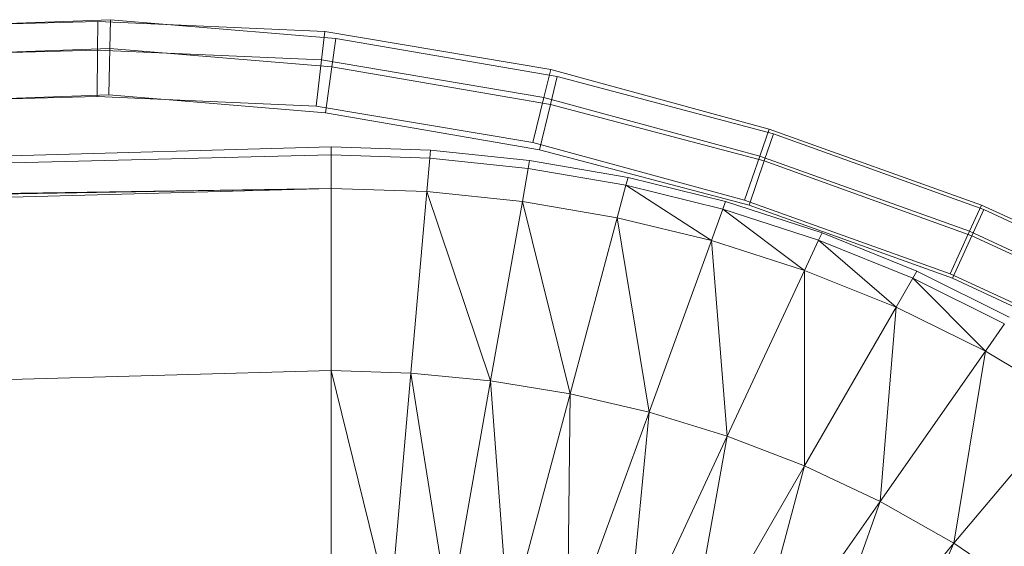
# Model space of a CAD drawing. Header units: metres. Extents: x 397.7 to 427.5, y 12.7 to 28.4.
# Tile 59 of 129: x 408.0177 to 408.163, y 26.4203 to 26.498. Entities that reach past the tile are written whole.
import ezdxf

# ---------------------------------------------------------------- set-up
doc = ezdxf.new("R2010")
doc.units = ezdxf.units.M
doc.layers.add('A-DETL-____-MBND', color=7, linetype='Continuous', lineweight=18)

# ---------------------------------------------------------------- blocks, each defined once
blk = doc.blocks.new('Family - Inodor P4-153813-07_PCI_P4')
at = {"layer": 'A-DETL-____-MBND', "color": 253, "true_color": 0xaaaaaa}
for p, q in [((0.47654, 0.38648), (0.31954, 0.38234)), ((0.47654, 0.38648), (0.31954, 0.38234)), ((0.41325, 0.38426), (0.47842, 0.38674)), ((0.41325, 0.38426), (0.47842, 0.38674)), ((0.4765, 0.38225), (0.47654, 0.38648)), ((0.47654, 0.38648), (0.4765, 0.38225)), ((0.51003, 0.38501), (0.47654, 0.38648)), ((0.51003, 0.38501), (0.47654, 0.38648)), ((0.47831, 0.38251), (0.47842, 0.38674)), ((0.47842, 0.38674), (0.47831, 0.38251)), ((0.47842, 0.38674), (0.51167, 0.38396)), ((0.47842, 0.38674), (0.51167, 0.38396)), ((0.50954, 0.3808), (0.51003, 0.38501)), ((0.51003, 0.38501), (0.50954, 0.3808)), ((0.54336, 0.3794), (0.51003, 0.38501)), ((0.54336, 0.3794), (0.51003, 0.38501)), ((0.51107, 0.37977), (0.51167, 0.38396)), ((0.51167, 0.38396), (0.51107, 0.37977)), ((0.51167, 0.38396), (0.5443, 0.37834)), ((0.51167, 0.38396), (0.5443, 0.37834)), ((0.4765, 0.38225), (0.31971, 0.37812)), ((0.4765, 0.38225), (0.31971, 0.37812)), ((0.41343, 0.38004), (0.47831, 0.38251)), ((0.41343, 0.38004), (0.47831, 0.38251)), ((0.47644, 0.37541), (0.4765, 0.38225)), ((0.4765, 0.38225), (0.47644, 0.37541)), ((0.50954, 0.3808), (0.4765, 0.38225)), ((0.50954, 0.3808), (0.4765, 0.38225)), ((0.47814, 0.37566), (0.47831, 0.38251)), ((0.47831, 0.38251), (0.47814, 0.37566)), ((0.47831, 0.38251), (0.51107, 0.37977)), ((0.47831, 0.38251), (0.51107, 0.37977)), ((0.50874, 0.37399), (0.50954, 0.3808)), ((0.50954, 0.3808), (0.50874, 0.37399)), ((0.54235, 0.37527), (0.50954, 0.3808)), ((0.54235, 0.37527), (0.50954, 0.3808)), ((0.51011, 0.37298), (0.51107, 0.37977)), ((0.51107, 0.37977), (0.51011, 0.37298)), ((0.51107, 0.37977), (0.5433, 0.37421)), ((0.51107, 0.37977), (0.5433, 0.37421)), ((0.54235, 0.37527), (0.54336, 0.3794)), ((0.54336, 0.3794), (0.54235, 0.37527)), ((0.57561, 0.3706), (0.54336, 0.3794)), ((0.57561, 0.3706), (0.54336, 0.3794)), ((0.5433, 0.37421), (0.5443, 0.37834)), ((0.5443, 0.37834), (0.5433, 0.37421)), ((0.5443, 0.37834), (0.57625, 0.3699)), ((0.5443, 0.37834), (0.57625, 0.3699)), ((0.47644, 0.37541), (0.31998, 0.37128)), ((0.47644, 0.37541), (0.31998, 0.37128)), ((0.47814, 0.37566), (0.41372, 0.3732)), ((0.47814, 0.37566), (0.41372, 0.3732)), ((0.47814, 0.37566), (0.41372, 0.3732)), ((0.41372, 0.3732), (0.47814, 0.37566)), ((0.50874, 0.37399), (0.47644, 0.37541)), ((0.50874, 0.37399), (0.47644, 0.37541)), ((0.51011, 0.37298), (0.47814, 0.37566)), ((0.51011, 0.37298), (0.47814, 0.37566)), ((0.51011, 0.37298), (0.47814, 0.37566)), ((0.47814, 0.37566), (0.51011, 0.37298)), ((0.54073, 0.3686), (0.54235, 0.37527)), ((0.54235, 0.37527), (0.54073, 0.3686)), ((0.57421, 0.36659), (0.54235, 0.37527)), ((0.57421, 0.36659), (0.54235, 0.37527)), ((0.54073, 0.3686), (0.50874, 0.37399)), ((0.54073, 0.3686), (0.50874, 0.37399)), ((0.54169, 0.36754), (0.5433, 0.37421)), ((0.5433, 0.37421), (0.54169, 0.36754)), ((0.5433, 0.37421), (0.57486, 0.36588)), ((0.5433, 0.37421), (0.57486, 0.36588)), ((0.54169, 0.36754), (0.51011, 0.37298)), ((0.54169, 0.36754), (0.51011, 0.37298)), ((0.54169, 0.36754), (0.51011, 0.37298)), ((0.51011, 0.37298), (0.54169, 0.36754)), ((0.57421, 0.36659), (0.57561, 0.3706)), ((0.57561, 0.3706), (0.57421, 0.36659)), ((0.60692, 0.35938), (0.57561, 0.3706)), ((0.60692, 0.35938), (0.57561, 0.3706)), ((0.57486, 0.36588), (0.57625, 0.3699)), ((0.57625, 0.3699), (0.57486, 0.36588)), ((0.57625, 0.3699), (0.60725, 0.35872)), ((0.57625, 0.3699), (0.60725, 0.35872)), ((0.00127, 0.35389), (0.51095, 0.36797)), ((0.51095, 0.36797), (0.52561, 0.36747)), ((0.51095, 0.36678), (0.51095, 0.36797)), ((0.57194, 0.36009), (0.54073, 0.3686)), ((0.57194, 0.36009), (0.54073, 0.3686)), ((0.51095, 0.36678), (0.00127, 0.35389)), ((0.52551, 0.36629), (0.51095, 0.36678)), ((0.51095, 0.36184), (0.51095, 0.36678)), ((0.52551, 0.36629), (0.52508, 0.36136)), ((0.52561, 0.36747), (0.52551, 0.36629)), ((0.54002, 0.36479), (0.52551, 0.36629)), ((0.52561, 0.36747), (0.54023, 0.36596)), ((0.57262, 0.35938), (0.54169, 0.36754)), ((0.57262, 0.35938), (0.54169, 0.36754)), ((0.57262, 0.35938), (0.54169, 0.36754)), ((0.54169, 0.36754), (0.57262, 0.35938)), ((0.57194, 0.36009), (0.57421, 0.36659)), ((0.57421, 0.36659), (0.57194, 0.36009)), ((0.60515, 0.3555), (0.57421, 0.36659)), ((0.60515, 0.3555), (0.57421, 0.36659)), ((0.54002, 0.36479), (0.53917, 0.35992)), ((0.54023, 0.36596), (0.54002, 0.36479)), ((0.55446, 0.36229), (0.54002, 0.36479)), ((0.54023, 0.36596), (0.55477, 0.36344)), ((0.57262, 0.35938), (0.57486, 0.36588)), ((0.57486, 0.36588), (0.57262, 0.35938)), ((0.57486, 0.36588), (0.60549, 0.35484)), ((0.57486, 0.36588), (0.60549, 0.35484)), ((0.55477, 0.36344), (0.55446, 0.36229)), ((0.55477, 0.36344), (0.56917, 0.35988)), ((0.51095, 0.36184), (0.00127, 0.35389)), ((0.51095, 0.36184), (0.00127, 0.35271)), ((0.51095, 0.36184), (0.00127, 0.34776)), ((0.52508, 0.36136), (0.51095, 0.36184)), ((0.51095, 0.36184), (0.51095, 0.33495)), ((0.55446, 0.36229), (0.55318, 0.35751)), ((0.56877, 0.35877), (0.55446, 0.36229)), ((0.56708, 0.35412), (0.55446, 0.36229)), ((0.52508, 0.36136), (0.52273, 0.33457)), ((0.53917, 0.35992), (0.52508, 0.36136)), ((0.53449, 0.33342), (0.52508, 0.36136)), ((0.53917, 0.35992), (0.53449, 0.33342)), ((0.55318, 0.35751), (0.53917, 0.35992)), ((0.54621, 0.3315), (0.53917, 0.35992)), ((0.56917, 0.35988), (0.56877, 0.35877)), ((0.56917, 0.35988), (0.5834, 0.35527)), ((0.6023, 0.34921), (0.57194, 0.36009)), ((0.6023, 0.34921), (0.57194, 0.36009)), ((0.60263, 0.34856), (0.57262, 0.35938)), ((0.60263, 0.34856), (0.57262, 0.35938)), ((0.60263, 0.34856), (0.57262, 0.35938)), ((0.57262, 0.35938), (0.60263, 0.34856)), ((0.60515, 0.3555), (0.60692, 0.35938)), ((0.60692, 0.35938), (0.60515, 0.3555)), ((0.63706, 0.34544), (0.60692, 0.35938)), ((0.63706, 0.34544), (0.60692, 0.35938)), ((0.55318, 0.35751), (0.54621, 0.3315)), ((0.56708, 0.35412), (0.55318, 0.35751)), ((0.55786, 0.32879), (0.55318, 0.35751)), ((0.56877, 0.35877), (0.56708, 0.35412)), ((0.58289, 0.3542), (0.56877, 0.35877)), ((0.5808, 0.34971), (0.56877, 0.35877)), ((0.60549, 0.35484), (0.60725, 0.35872)), ((0.60725, 0.35872), (0.60549, 0.35484)), ((0.60725, 0.35872), (0.63705, 0.34489)), ((0.60725, 0.35872), (0.63705, 0.34489)), ((0.5834, 0.35527), (0.58289, 0.3542)), ((0.5834, 0.35527), (0.59737, 0.3496)), ((0.6023, 0.34921), (0.60515, 0.3555)), ((0.60515, 0.3555), (0.6023, 0.34921)), ((0.60263, 0.34856), (0.60549, 0.35484)), ((0.60549, 0.35484), (0.60263, 0.34856)), ((0.63493, 0.34172), (0.60515, 0.3555)), ((0.63493, 0.34172), (0.60515, 0.3555)), ((0.60549, 0.35484), (0.63492, 0.34118)), ((0.60549, 0.35484), (0.63492, 0.34118)), ((0.56708, 0.35412), (0.55786, 0.32879)), ((0.5808, 0.34971), (0.56708, 0.35412)), ((0.5694, 0.32526), (0.56708, 0.35412)), ((0.58289, 0.3542), (0.5808, 0.34971)), ((0.59678, 0.34858), (0.58289, 0.3542)), ((0.58289, 0.3542), (0.59431, 0.34429)), ((0.5808, 0.34971), (0.5694, 0.32526)), ((0.58079, 0.32087), (0.5808, 0.34971)), ((0.59431, 0.34429), (0.5808, 0.34971)), ((0.59737, 0.3496), (0.59678, 0.34858)), ((0.59737, 0.3496), (0.61101, 0.34281)), ((0.63148, 0.33571), (0.6023, 0.34921)), ((0.63148, 0.33571), (0.6023, 0.34921)), ((0.59678, 0.34858), (0.59431, 0.34429)), ((0.61033, 0.34184), (0.59678, 0.34858)), ((0.59678, 0.34858), (0.60749, 0.33779)), ((0.63146, 0.33517), (0.60263, 0.34856)), ((0.63146, 0.33517), (0.60263, 0.34856)), ((0.63146, 0.33517), (0.60263, 0.34856)), ((0.60263, 0.34856), (0.63146, 0.33517)), ((0.59431, 0.34429), (0.58079, 0.32087)), ((0.59196, 0.31561), (0.59431, 0.34429)), ((0.60749, 0.33779), (0.59431, 0.34429)), ((0.61033, 0.34184), (0.60749, 0.33779)), ((0.60749, 0.33779), (0.59196, 0.31561)), ((0.60285, 0.30944), (0.60749, 0.33779)), ((0.62027, 0.3302), (0.60749, 0.33779)), ((0.51095, 0.33495), (0.00127, 0.32087)), ((0.52273, 0.33457), (0.51095, 0.33495)), ((0.51968, 0.29966), (0.51095, 0.33495)), ((0.51095, 0.33495), (0.51095, 0.29991)), ((0.52273, 0.33457), (0.51968, 0.29966)), ((0.53449, 0.33342), (0.52273, 0.33457)), ((0.5284, 0.29889), (0.52273, 0.33457)), ((0.53449, 0.33342), (0.5284, 0.29889)), ((0.54621, 0.3315), (0.53449, 0.33342)), ((0.53712, 0.29759), (0.53449, 0.33342)), ((0.54621, 0.3315), (0.53712, 0.29759)), ((0.54583, 0.29575), (0.54621, 0.3315)), ((0.55786, 0.32879), (0.54621, 0.3315)), ((0.62027, 0.3302), (0.60285, 0.30944)), ((0.55786, 0.32879), (0.54583, 0.29575)), ((0.55451, 0.29333), (0.55786, 0.32879)), ((0.5694, 0.32526), (0.55786, 0.32879)), ((0.5694, 0.32526), (0.55451, 0.29333)), ((0.56314, 0.29031), (0.5694, 0.32526)), ((0.58079, 0.32087), (0.5694, 0.32526)), ((0.58079, 0.32087), (0.56314, 0.29031)), ((0.57169, 0.28666), (0.58079, 0.32087)), ((0.59196, 0.31561), (0.58079, 0.32087)), ((0.59196, 0.31561), (0.57169, 0.28666)), ((0.5801, 0.28232), (0.59196, 0.31561)), ((0.60285, 0.30944), (0.59196, 0.31561)), ((0.60285, 0.30944), (0.5801, 0.28232)), ((0.58831, 0.27727), (0.60285, 0.30944)), ((0.61336, 0.30232), (0.60285, 0.30944))]:
    blk.add_line(p, q, dxfattribs=at)
blk = doc.blocks.new('LONDR55-XX_ZZ-ARQ-CAA-M3D-Londres55_ifc-1-07_PCI_P4')
at = {"layer": 'A-DETL-____-MBND', "color": 253, "lineweight": 18, "true_color": 0xaaaaaa}
blk.add_blockref('Family - Inodor P4-153813-07_PCI_P4', (407.55268, 26.11126), dxfattribs=at)

msp = doc.modelspace()

# ---------------------------------------------------------------- block references
at = {"lineweight": 5}
msp.add_blockref('LONDR55-XX_ZZ-ARQ-CAA-M3D-Londres55_ifc-1-07_PCI_P4', (0, 0), dxfattribs=at)

doc.saveas('drawing.dxf')
